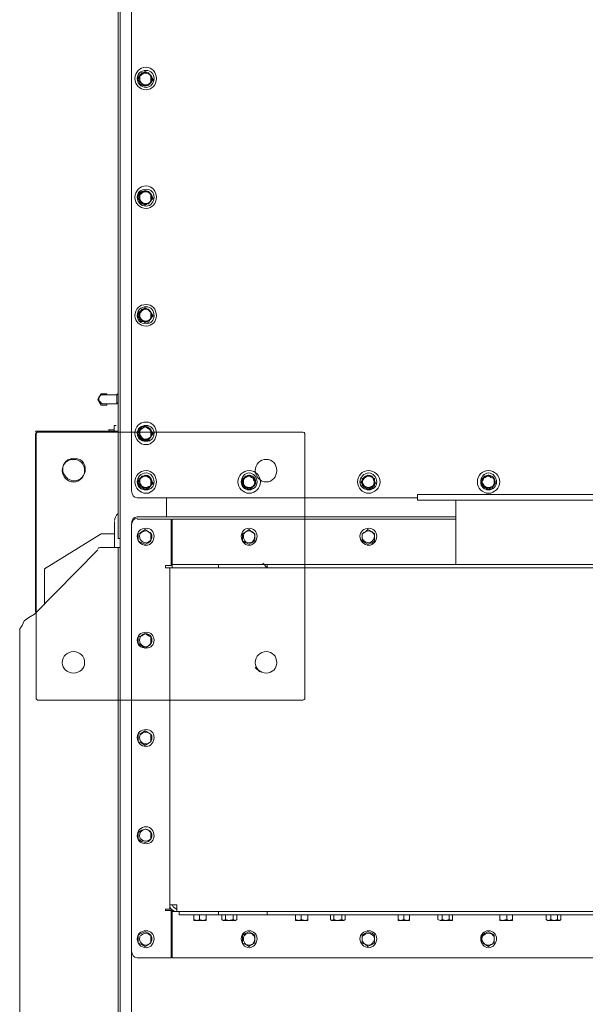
# Model space of a CAD drawing. Header units: millimetres. Extents: x 73192 to 132228, y -91222 to -47989.
# Tile 9 of 24: x 102761 to 103351, y -69467 to -68440. Entities that reach past the tile are written whole.
import ezdxf

# ---------------------------------------------------------------- set-up
doc = ezdxf.new("R2010")
doc.units = ezdxf.units.MM
doc.layers.add('koty', color=253, linetype='Continuous', lineweight=9)
doc.layers.add('NS_tenka', color=253, linetype='Continuous', lineweight=9)
doc.layers.get('koty').off()

# ---------------------------------------------------------------- blocks, each defined once
blk = doc.blocks.new('A$C1bc6cde3')
at = {"layer": 'NS_tenka', "linetype": 'Continuous', "lineweight": 20}
for points in [[(104.9, 1192), (102.5, 1192), (102.5, 1816.6)], [(116.7, 1788.3), (116.7, 1241.5), (116.7, 1241.5)], [(116.7, 179.7), (115.5, 179.7), (104.9, 179.7), (104.9, 1750.6)], [(130.8, 1677.5), (127.3, 1677.5), (124.9, 1674), (123.7, 1670.4), (124.9, 1668.1)], [(127.3, 1676.3), (123.7, 1675.1), (123.7, 1670.4), (123.7, 1666.9), (127.3, 1664.5)], [(134.3, 1676.3), (130.8, 1678.7), (127.3, 1676.3)], [(130.8, 1664.5), (134.3, 1664.5), (136.7, 1666.9), (139.1, 1670.4), (136.7, 1674), (134.3, 1677.5), (130.8, 1677.5)], [(136.7, 1670.4), (136.7, 1675.1), (134.3, 1676.3)], [(124.9, 1668.1), (126.1, 1664.5), (130.8, 1664.5)], [(127.3, 1664.5), (130.8, 1663.4), (134.3, 1664.5)], [(134.3, 1664.5), (136.7, 1666.9), (136.7, 1670.4)], [(127.3, 1553.8), (123.7, 1551.4), (123.7, 1546.7), (123.7, 1543.2), (127.3, 1542)], [(124.9, 1551.4), (123.7, 1547.9), (123.7, 1547.9)], [(130.8, 1553.8), (127.3, 1553.8), (124.9, 1551.4)], [(134.3, 1553.8), (130.8, 1554.9), (127.3, 1553.8)], [(136.7, 1544.3), (139.1, 1546.7), (136.7, 1551.4), (134.3, 1553.8), (130.8, 1553.8)], [(136.7, 1546.7), (136.7, 1551.4), (134.3, 1553.8)], [(123.7, 1547.9), (124.9, 1544.3), (124.9, 1544.3)], [(124.9, 1544.3), (126.1, 1540.8), (130.8, 1540.8)], [(127.3, 1542), (130.8, 1539.6), (134.3, 1542)], [(130.8, 1540.8), (134.3, 1540.8), (136.7, 1544.3)], [(134.3, 1542), (136.7, 1543.2), (136.7, 1546.7)], [(127.3, 1430), (123.7, 1427.7), (123.7, 1424.1), (123.7, 1420.6), (127.3, 1419.4)], [(124.9, 1427.7), (123.7, 1424.1), (124.9, 1421.8)], [(130.8, 1431.2), (127.3, 1431.2), (124.9, 1427.7)], [(134.3, 1430), (130.8, 1432.4), (127.3, 1430)], [(136.7, 1421.8), (139.1, 1424.1), (136.7, 1427.7), (134.3, 1431.2), (130.8, 1431.2)], [(136.7, 1424.1), (136.7, 1427.7), (134.3, 1430)], [(124.9, 1421.8), (126.1, 1418.2), (130.8, 1418.2)], [(127.3, 1419.4), (130.8, 1417.1), (134.3, 1419.4)], [(130.8, 1418.2), (134.3, 1417.1), (136.7, 1421.8)], [(134.3, 1419.4), (136.7, 1420.6), (136.7, 1424.1)], [(90.7, 1332.2), (90.7, 1331), (84.8, 1331), (81.3, 1336.9), (84.8, 1342.8), (90.7, 1342.8), (90.7, 1341.6)], [(87.2, 1341.6), (84.8, 1341.6), (82.5, 1339.3), (82.5, 1338.1), (82.5, 1335.8), (84.8, 1333.4), (86, 1332.2), (87.2, 1332.2)], [(101.3, 1341.6), (87.2, 1341.6), (87.2, 1341.6)], [(101.3, 1332.2), (101.3, 1333.4), (101.3, 1336.9), (101.3, 1340.5), (101.3, 1341.6)], [(87.2, 1332.2), (101.3, 1332.2), (101.3, 1332.2)], [(102.5, 1303.9), (17.7, 1303.9), (17.7, 1303.9)], [(127.3, 1306.3), (123.7, 1305.1), (123.7, 1301.6), (123.7, 1298), (127.3, 1295.7)], [(124.9, 1305.1), (123.7, 1301.6), (124.9, 1298)], [(130.8, 1308.6), (127.3, 1308.6), (124.9, 1305.1)], [(134.3, 1306.3), (130.8, 1308.6), (127.3, 1306.3)], [(136.7, 1298), (139.1, 1301.6), (136.7, 1303.9), (134.3, 1307.5), (130.8, 1308.6)], [(136.7, 1301.6), (136.7, 1305.1), (134.3, 1306.3)], [(16.5, 1301.6), (16.5, 1115.4), (16.5, 1115.4)], [(124.9, 1298), (126.1, 1295.7), (130.8, 1294.5)], [(127.3, 1295.7), (130.8, 1293.3), (134.3, 1295.7)], [(130.8, 1294.5), (134.3, 1294.5), (136.7, 1298)], [(134.3, 1295.7), (136.7, 1298), (136.7, 1301.6)], [(127.3, 1255.6), (123.7, 1254.4), (123.7, 1250.9), (123.7, 1247.4), (127.3, 1245)], [(124.9, 1253.3), (123.7, 1250.9), (123.7, 1250.9)], [(130.8, 1256.8), (127.3, 1256.8), (124.9, 1253.3)], [(134.3, 1255.6), (130.8, 1258), (127.3, 1255.6)], [(136.7, 1253.3), (134.3, 1256.8), (130.8, 1256.8)], [(136.7, 1250.9), (136.7, 1254.4), (134.3, 1255.6)], [(136.7, 1247.4), (139.1, 1249.7), (136.7, 1253.3)], [(233.3, 1253.3), (231, 1250.9), (233.3, 1247.4)], [(235.7, 1255.6), (232.2, 1254.4), (232.2, 1250.9), (232.2, 1247.4), (235.7, 1245)], [(239.2, 1256.8), (235.7, 1256.8), (233.3, 1253.3)], [(241.6, 1255.6), (239.2, 1258), (235.7, 1255.6)], [(239.2, 1243.8), (241.6, 1243.8), (243.9, 1247.4), (246.3, 1249.7), (243.9, 1253.3), (242.8, 1256.8), (239.2, 1256.8)], [(245.1, 1250.9), (245.1, 1254.4), (241.6, 1255.6)], [(358.2, 1253.3), (355.9, 1250.9), (358.2, 1247.4)], [(360.6, 1255.6), (357.1, 1254.4), (357.1, 1250.9), (357.1, 1247.4), (360.6, 1245)], [(364.1, 1256.8), (360.6, 1256.8), (358.2, 1253.3)], [(367.7, 1255.6), (363, 1258), (360.6, 1255.6)], [(368.8, 1247.4), (371.2, 1249.7), (368.8, 1253.3), (367.7, 1256.8), (364.1, 1256.8)], [(370, 1250.9), (370, 1254.4), (367.7, 1255.6)], [(483.2, 1253.3), (480.8, 1250.9), (482, 1247.4)], [(485.5, 1255.6), (482, 1254.4), (482, 1250.9), (482, 1247.4), (485.5, 1245)], [(489, 1256.8), (484.3, 1256.8), (483.2, 1253.3)], [(491.4, 1255.6), (489, 1258), (485.5, 1255.6)], [(489, 1243.8), (492.6, 1243.8), (493.8, 1247.4), (496.1, 1249.7), (494.9, 1253.3), (492.6, 1256.8), (489, 1256.8)], [(494.9, 1250.9), (494.9, 1254.4), (491.4, 1255.6)], [(123.7, 1250.9), (124.9, 1247.4), (124.9, 1247.4)], [(124.9, 1247.4), (126.1, 1243.8), (130.8, 1243.8)], [(127.3, 1245), (130.8, 1243.8), (134.3, 1245)], [(130.8, 1243.8), (134.3, 1243.8), (136.7, 1247.4)], [(134.3, 1245), (136.7, 1247.4), (136.7, 1250.9)], [(233.3, 1247.4), (235.7, 1243.8), (239.2, 1243.8)], [(235.7, 1245), (239.2, 1243.8), (241.6, 1245)], [(241.6, 1245), (245.1, 1247.4), (245.1, 1250.9)], [(358.2, 1247.4), (359.4, 1243.8), (363, 1243.8)], [(360.6, 1245), (363, 1243.8), (367.7, 1245)], [(363, 1243.8), (367.7, 1243.8), (368.8, 1247.4)], [(367.7, 1245), (370, 1247.4), (370, 1250.9)], [(482, 1247.4), (484.3, 1243.8), (489, 1243.8)], [(485.5, 1245), (489, 1243.8), (491.4, 1245)], [(491.4, 1245), (494.9, 1247.4), (494.9, 1250.9)], [(122.6, 1234.4), (414.8, 1234.4), (414.8, 1234.4)], [(153.2, 1234.4), (153.2, 1214.4), (153.2, 1214.4)], [(153.2, 1234.4), (153.2, 1214.4), (153.2, 1214.4)], [(414.8, 1237.9), (414.8, 1232), (414.8, 1232)], [(811.9, 1237.9), (614, 1237.9), (414.8, 1237.9)], [(811.9, 1232), (614, 1232), (414.8, 1232)], [(454.9, 1232), (454.9, 1164.9), (454.9, 1164.9)], [(454.9, 1214.4), (122.6, 1214.4), (122.6, 1214.4)], [(122.6, 1212), (157.9, 1212), (157.9, 1163.7), (152, 1163.7), (152, 1161.3)], [(159.1, 1212), (454.9, 1212), (454.9, 1212)], [(159.1, 1169.6), (159.1, 1212), (159.1, 1212)], [(99, 1209.7), (99, 1182.6), (99, 1182.6)], [(116.7, 1207.3), (116.7, 157.3), (116.7, 157.3)], [(116.7, 761.9), (116.7, 1206.1), (116.7, 1206.1)], [(134.3, 1199.1), (130.8, 1201.4), (127.3, 1199.1)], [(241.6, 1199.1), (239.2, 1201.4), (235.7, 1199.1)], [(367.7, 1199.1), (363, 1201.4), (360.6, 1199.1)], [(25.9, 1123.6), (25.9, 1160.2), (84.8, 1196.7), (99, 1196.7)], [(104.9, 1182.6), (104.9, 1192), (104.9, 1192)], [(104.9, 1192), (104.9, 1182.6), (104.9, 1182.6)], [(127.3, 1199.1), (123.7, 1196.7), (123.7, 1193.2), (123.7, 1189.6), (127.3, 1187.3)], [(136.7, 1193.2), (136.7, 1196.7), (134.3, 1199.1)], [(134.3, 1187.3), (136.7, 1189.6), (136.7, 1193.2)], [(235.7, 1199.1), (232.2, 1196.7), (232.2, 1193.2), (232.2, 1189.6), (235.7, 1187.3)], [(245.1, 1193.2), (245.1, 1196.7), (241.6, 1199.1)], [(241.6, 1187.3), (245.1, 1189.6), (245.1, 1193.2)], [(360.6, 1199.1), (357.1, 1196.7), (357.1, 1193.2), (357.1, 1189.6), (360.6, 1187.3)], [(367.7, 1187.3), (370, 1189.6), (370, 1193.2), (370, 1196.7), (367.7, 1199.1)], [(86, 1182.6), (102.5, 1182.6), (102.5, 1182.6)], [(104.9, 1182.6), (102.5, 1182.6), (102.5, 1182.6)], [(104.9, 124.3), (102.5, 124.3), (102.5, 1182.6)], [(127.3, 1187.3), (130.8, 1186.1), (134.3, 1187.3)], [(235.7, 1187.3), (239.2, 1186.1), (241.6, 1187.3)], [(360.6, 1187.3), (363, 1186.1), (367.7, 1187.3)], [(81.3, 1180.2), (15.3, 1113), (9.4, 1109.5), (4.7, 1106), (2.4, 1101.2), (0, 1097.7)], [(156.7, 1161.3), (152, 1161.3), (152, 1161.3)], [(163.8, 1161.3), (156.7, 1161.3), (156.7, 810.2), (163.8, 810.2), (163.8, 805.5), (163.8, 803.1), (163.8, 803.1)], [(159.1, 1169.6), (159.1, 1164.9), (159.1, 1164.9)], [(159.1, 1161.3), (159.1, 1164.9), (163.8, 1164.9)], [(163.8, 1164.9), (202.7, 1164.9), (202.7, 1164.9)], [(206.2, 1161.3), (163.8, 1161.3), (163.8, 1161.3)], [(202.7, 1164.9), (207.4, 1164.9), (207.4, 1164.9)], [(207.4, 1161.3), (206.2, 1161.3), (206.2, 1161.3)], [(258.1, 1161.3), (253.4, 1166.1), (253.4, 1166.1)], [(258.1, 1164.9), (262.8, 1164.9), (262.8, 1164.9)], [(614, 1161.3), (258.1, 1161.3), (258.1, 1161.3)], [(262.8, 1164.9), (964, 1164.9), (964, 1164.9)], [(15.3, 193.9), (9.4, 197.4), (4.7, 202.1), (2.4, 206.8), (0, 210.3), (0, 1097.7)], [(127.3, 1090.6), (123.7, 1089.5), (123.7, 1085.9), (123.7, 1082.4), (127.3, 1080)], [(134.3, 1090.6), (130.8, 1093), (127.3, 1090.6)], [(136.7, 1085.9), (136.7, 1089.5), (134.3, 1090.6)], [(127.3, 1080), (130.8, 1077.7), (134.3, 1080)], [(134.3, 1080), (136.7, 1082.4), (136.7, 1085.9)], [(127.3, 989.3), (123.7, 988.1), (123.7, 983.4), (123.7, 979.9), (127.3, 978.7)], [(134.3, 989.3), (130.8, 991.6), (127.3, 989.3)], [(136.7, 983.4), (136.7, 988.1), (134.3, 989.3)], [(127.3, 978.7), (130.8, 976.3), (134.3, 978.7)], [(134.3, 978.7), (136.7, 979.9), (136.7, 983.4)], [(127.3, 887.9), (123.7, 885.6), (123.7, 882.1), (123.7, 878.5), (127.3, 876.2)], [(134.3, 887.9), (130.8, 889.1), (127.3, 887.9)], [(136.7, 882.1), (136.7, 885.6), (134.3, 887.9)], [(127.3, 876.2), (130.8, 875), (134.3, 876.2)], [(134.3, 876.2), (136.7, 878.5), (136.7, 882.1)], [(122.6, 754.8), (157.9, 754.8), (157.9, 804.3), (152, 804.3), (152, 805.5)], [(152, 805.5), (156.7, 805.5), (156.7, 805.5)], [(156.7, 810.2), (156.7, 807.8), (157.9, 805.5), (161.4, 803.1), (163.8, 803.1), (163.8, 805.5), (160.3, 807.8), (159.1, 810.2)], [(157.9, 805.5), (156.7, 805.5), (156.7, 810.2)], [(163.8, 803.1), (159.1, 803.1), (159.1, 804.3)], [(159.1, 803.1), (159.1, 798.4), (159.1, 754.8), (1067.7, 754.8), (1067.7, 798.4)], [(163.8, 803.1), (205, 803.1), (205, 803.1)], [(172.1, 799.6), (166.2, 799.6), (166.2, 803.1)], [(205, 803.1), (207.4, 803.1), (207.4, 803.1)], [(258.1, 799.6), (207.4, 799.6), (207.4, 803.1), (258.1, 803.1)], [(258.1, 799.6), (258.1, 803.1), (258.1, 803.1)], [(258.1, 803.1), (259.3, 803.1), (259.3, 803.1)], [(259.3, 803.1), (612.8, 803.1), (612.8, 803.1)], [(172.1, 799.6), (200.3, 799.6), (200.3, 799.6)], [(196.8, 799.6), (183.8, 799.6), (179.1, 799.6)], [(185, 793.7), (181.5, 794.9), (181.5, 799.6)], [(181.5, 794.9), (181.5, 793.7), (185, 793.7)], [(187.4, 794.9), (185, 793.7), (190.9, 793.7)], [(190.9, 793.7), (187.4, 794.9), (187.4, 799.6)], [(190.9, 793.7), (194.4, 794.9), (194.4, 799.6)], [(190.9, 793.7), (194.4, 793.7), (194.4, 794.9)], [(194.4, 794.9), (194.4, 793.7), (194.4, 793.7)], [(207.4, 799.6), (200.3, 799.6), (200.3, 799.6)], [(227.4, 799.6), (209.8, 799.6), (209.8, 799.6)], [(213.3, 793.7), (210.9, 794.9), (210.9, 799.6)], [(210.9, 794.9), (212.1, 793.7), (212.1, 793.7)], [(212.1, 793.7), (213.3, 793.7), (213.3, 793.7)], [(214.5, 794.9), (213.3, 793.7), (218, 793.7)], [(218, 793.7), (214.5, 794.9), (214.5, 799.6)], [(218, 793.7), (222.7, 794.9), (222.7, 799.6)], [(218, 793.7), (225.1, 793.7), (222.7, 794.9)], [(225.1, 793.7), (226.3, 794.9), (226.3, 799.6)], [(225.1, 793.7), (226.3, 794.9), (226.3, 794.9)], [(264, 799.6), (258.1, 799.6), (258.1, 799.6)], [(264, 799.6), (962.8, 799.6), (962.8, 799.6)], [(302.9, 799.6), (289.9, 799.6), (285.2, 799.6)], [(291.1, 793.7), (287.5, 794.9), (287.5, 799.6)], [(287.5, 794.9), (287.5, 793.7), (291.1, 793.7)], [(293.4, 794.9), (291.1, 793.7), (298.1, 793.7)], [(298.1, 793.7), (293.4, 794.9), (293.4, 799.6)], [(298.1, 793.7), (300.5, 794.9), (300.5, 799.6)], [(298.1, 793.7), (300.5, 793.7), (300.5, 794.9)], [(300.5, 794.9), (300.5, 793.7), (300.5, 793.7)], [(339.4, 799.6), (322.9, 799.6), (322.9, 799.6)], [(325.2, 793.7), (324.1, 794.9), (324.1, 799.6)], [(324.1, 794.9), (325.2, 793.7), (325.2, 793.7)], [(327.6, 794.9), (325.2, 793.7), (331.1, 793.7)], [(331.1, 793.7), (327.6, 794.9), (327.6, 799.6)], [(331.1, 793.7), (335.9, 794.9), (335.9, 799.6)], [(331.1, 793.7), (337, 793.7), (335.9, 794.9)], [(337, 793.7), (339.4, 794.9), (339.4, 799.6)], [(338.2, 793.7), (337, 793.7), (337, 793.7)], [(338.2, 793.7), (339.4, 794.9), (339.4, 794.9)], [(408.9, 799.6), (396, 799.6), (392.4, 799.6)], [(397.1, 793.7), (394.8, 794.9), (394.8, 799.6)], [(394.8, 794.9), (394.8, 793.7), (397.1, 793.7)], [(400.7, 794.9), (397.1, 793.7), (404.2, 793.7)], [(404.2, 793.7), (400.7, 794.9), (400.7, 799.6)], [(404.2, 793.7), (406.6, 794.9), (406.6, 799.6)], [(404.2, 793.7), (406.6, 793.7), (406.6, 794.9)], [(406.6, 794.9), (406.6, 793.7), (406.6, 793.7)], [(452.5, 799.6), (436, 799.6), (436, 799.6)], [(438.4, 793.7), (436, 794.9), (436, 799.6)], [(436, 794.9), (438.4, 793.7), (438.4, 793.7)], [(440.7, 794.9), (438.4, 793.7), (444.3, 793.7)], [(444.3, 793.7), (440.7, 794.9), (440.7, 799.6)], [(444.3, 793.7), (447.8, 794.9), (447.8, 799.6)], [(444.3, 793.7), (450.2, 793.7), (447.8, 794.9)], [(450.2, 793.7), (451.3, 794.9), (451.3, 799.6)], [(451.3, 793.7), (450.2, 793.7), (450.2, 793.7)], [(451.3, 793.7), (451.3, 794.9), (451.3, 794.9)], [(516.2, 799.6), (503.2, 799.6), (498.5, 799.6)], [(503.2, 793.7), (500.8, 794.9), (500.8, 799.6)], [(500.8, 794.9), (500.8, 793.7), (503.2, 793.7)], [(507.9, 794.9), (503.2, 793.7), (510.3, 793.7)], [(510.3, 793.7), (507.9, 794.9), (507.9, 799.6)], [(510.3, 793.7), (513.8, 794.9), (513.8, 799.6)], [(510.3, 793.7), (513.8, 793.7), (513.8, 794.9)], [(513.8, 794.9), (513.8, 793.7), (513.8, 793.7)], [(565.6, 799.6), (548, 799.6), (548, 799.6)], [(551.5, 793.7), (549.1, 794.9), (549.1, 799.6)], [(549.1, 794.9), (550.3, 793.7), (550.3, 793.7)], [(550.3, 793.7), (551.5, 793.7), (551.5, 793.7)], [(553.9, 794.9), (551.5, 793.7), (557.4, 793.7)], [(557.4, 793.7), (553.9, 794.9), (553.9, 799.6)], [(557.4, 793.7), (560.9, 794.9), (560.9, 799.6)], [(557.4, 793.7), (562.1, 793.7), (560.9, 794.9)], [(562.1, 793.7), (564.5, 794.9), (564.5, 799.6)], [(563.3, 793.7), (562.1, 793.7), (562.1, 793.7)], [(563.3, 793.7), (564.5, 794.9), (564.5, 794.9)], [(127.3, 780.7), (123.7, 778.4), (123.7, 773.6), (123.7, 770.1), (127.3, 768.9)], [(134.3, 780.7), (130.8, 781.9), (127.3, 780.7)], [(136.7, 773.6), (136.7, 778.4), (134.3, 780.7)], [(235.7, 780.7), (232.2, 778.4), (232.2, 773.6), (232.2, 770.1), (235.7, 768.9)], [(241.6, 780.7), (239.2, 781.9), (235.7, 780.7)], [(245.1, 773.6), (245.1, 778.4), (241.6, 780.7)], [(360.6, 780.7), (357.1, 778.4), (357.1, 773.6), (357.1, 770.1), (360.6, 768.9)], [(367.7, 780.7), (363, 781.9), (360.6, 780.7)], [(367.7, 768.9), (370, 770.1), (370, 773.6), (370, 778.4), (367.7, 780.7)], [(485.5, 780.7), (482, 778.4), (482, 773.6), (482, 770.1), (485.5, 768.9)], [(491.4, 780.7), (489, 781.9), (485.5, 780.7)], [(494.9, 773.6), (494.9, 778.4), (491.4, 780.7)], [(134.3, 768.9), (136.7, 770.1), (136.7, 773.6)], [(241.6, 768.9), (245.1, 770.1), (245.1, 773.6)], [(491.4, 768.9), (494.9, 770.1), (494.9, 773.6)], [(127.3, 768.9), (130.8, 766.6), (134.3, 768.9)], [(235.7, 768.9), (239.2, 766.6), (241.6, 768.9)], [(360.6, 768.9), (363, 766.6), (367.7, 768.9)], [(485.5, 768.9), (489, 766.6), (491.4, 768.9)]]:
    blk.add_lwpolyline(points, dxfattribs=at)
for points in [[(258.1, 1164.9), (207.4, 1164.9), (207.4, 1161.3), (258.1, 1161.3)], [(163.8, 805.5), (163.8, 805.5)], [(163.8, 803.1), (163.8, 803.1)], [(179.1, 799.6), (179.1, 799.6)], [(196.8, 799.6), (196.8, 799.6)], [(209.8, 799.6), (209.8, 799.6)], [(225.1, 793.7), (225.1, 793.7)], [(227.4, 799.6), (227.4, 799.6)], [(285.2, 799.6), (285.2, 799.6)], [(302.9, 799.6), (302.9, 799.6)], [(322.9, 799.6), (322.9, 799.6)], [(325.2, 793.7), (325.2, 793.7)], [(339.4, 799.6), (339.4, 799.6)], [(392.4, 799.6), (392.4, 799.6)], [(408.9, 799.6), (408.9, 799.6)], [(436, 799.6), (436, 799.6)], [(438.4, 793.7), (438.4, 793.7)], [(452.5, 799.6), (452.5, 799.6)], [(498.5, 799.6), (498.5, 799.6)], [(516.2, 799.6), (516.2, 799.6)], [(548, 799.6), (548, 799.6)], [(565.6, 799.6), (565.6, 799.6)]]:
    blk.add_lwpolyline(points, close=True, dxfattribs=at)
for points in [[(142.6, 1671.6), (142.6, 1677.5), (137.9, 1683.4), (132, 1683.4), (132, 1683.4), (124.9, 1683.4), (120.2, 1677.5), (120.2, 1671.6), (120.2, 1671.6), (120.2, 1664.5), (124.9, 1659.8), (132, 1659.8), (132, 1659.8), (137.9, 1659.8), (142.6, 1664.5), (142.6, 1671.6)], [(140.2, 1671.6), (140.2, 1676.3), (136.7, 1679.9), (132, 1679.9), (132, 1679.9), (126.1, 1679.9), (122.6, 1676.3), (122.6, 1671.6), (122.6, 1671.6), (122.6, 1666.9), (126.1, 1662.2), (132, 1662.2), (132, 1662.2), (136.7, 1662.2), (140.2, 1666.9), (140.2, 1671.6)], [(142.6, 1547.9), (142.6, 1553.8), (137.9, 1559.7), (132, 1559.7), (132, 1559.7), (124.9, 1559.7), (120.2, 1553.8), (120.2, 1547.9), (120.2, 1547.9), (120.2, 1540.8), (124.9, 1536.1), (132, 1536.1), (132, 1536.1), (137.9, 1536.1), (142.6, 1540.8), (142.6, 1547.9)], [(140.2, 1547.9), (140.2, 1552.6), (136.7, 1556.1), (132, 1556.1), (132, 1556.1), (126.1, 1556.1), (122.6, 1552.6), (122.6, 1547.9), (122.6, 1547.9), (122.6, 1543.2), (126.1, 1538.4), (132, 1538.4), (132, 1538.4), (136.7, 1538.4), (140.2, 1543.2), (140.2, 1547.9)], [(142.6, 1424.1), (142.6, 1431.2), (137.9, 1435.9), (132, 1435.9), (132, 1435.9), (124.9, 1435.9), (120.2, 1431.2), (120.2, 1424.1), (120.2, 1424.1), (120.2, 1418.2), (124.9, 1413.5), (132, 1413.5), (132, 1413.5), (137.9, 1413.5), (142.6, 1418.2), (142.6, 1424.1)], [(140.2, 1424.1), (140.2, 1430), (136.7, 1433.6), (132, 1433.6), (132, 1433.6), (126.1, 1433.6), (122.6, 1430), (122.6, 1424.1), (122.6, 1424.1), (122.6, 1419.4), (126.1, 1415.9), (132, 1415.9), (132, 1415.9), (136.7, 1415.9), (140.2, 1419.4), (140.2, 1424.1)], [(142.6, 1301.6), (142.6, 1308.6), (137.9, 1313.4), (132, 1313.4), (132, 1313.4), (124.9, 1313.4), (120.2, 1308.6), (120.2, 1301.6), (120.2, 1301.6), (120.2, 1295.7), (124.9, 1289.8), (132, 1289.8), (132, 1289.8), (137.9, 1289.8), (142.6, 1295.7), (142.6, 1301.6)], [(140.2, 1301.6), (140.2, 1306.3), (136.7, 1309.8), (132, 1309.8), (132, 1309.8), (126.1, 1309.8), (122.6, 1306.3), (122.6, 1301.6), (122.6, 1301.6), (122.6, 1296.9), (126.1, 1293.3), (132, 1293.3), (132, 1293.3), (136.7, 1293.3), (140.2, 1296.9), (140.2, 1301.6)], [(68.3, 1263.9), (68.3, 1270.9), (63.6, 1275.7), (56.6, 1275.7), (56.6, 1275.7), (50.7, 1275.7), (44.8, 1270.9), (44.8, 1263.9), (44.8, 1263.9), (44.8, 1258), (50.7, 1252.1), (56.6, 1252.1), (56.6, 1252.1), (63.6, 1252.1), (68.3, 1258), (68.3, 1263.9)], [(142.6, 1250.9), (142.6, 1258), (137.9, 1262.7), (132, 1262.7), (132, 1262.7), (124.9, 1262.7), (120.2, 1258), (120.2, 1250.9), (120.2, 1250.9), (120.2, 1245), (124.9, 1239.1), (132, 1239.1), (132, 1239.1), (137.9, 1239.1), (142.6, 1245), (142.6, 1250.9)], [(251, 1250.9), (251, 1258), (246.3, 1262.7), (239.2, 1262.7), (239.2, 1262.7), (233.3, 1262.7), (227.4, 1258), (227.4, 1250.9), (227.4, 1250.9), (227.4, 1245), (233.3, 1239.1), (239.2, 1239.1), (239.2, 1239.1), (246.3, 1239.1), (251, 1245), (251, 1250.9)], [(375.9, 1250.9), (375.9, 1258), (370, 1262.7), (364.1, 1262.7), (364.1, 1262.7), (357.1, 1262.7), (352.4, 1258), (352.4, 1250.9), (352.4, 1250.9), (352.4, 1245), (357.1, 1239.1), (364.1, 1239.1), (364.1, 1239.1), (370, 1239.1), (375.9, 1245), (375.9, 1250.9)], [(375.9, 1250.9), (375.9, 1258), (370, 1262.7), (364.1, 1262.7), (364.1, 1262.7), (357.1, 1262.7), (352.4, 1258), (352.4, 1250.9), (352.4, 1250.9), (352.4, 1245), (357.1, 1239.1), (364.1, 1239.1), (364.1, 1239.1), (370, 1239.1), (375.9, 1245), (375.9, 1250.9)], [(500.8, 1250.9), (500.8, 1258), (494.9, 1262.7), (489, 1262.7), (489, 1262.7), (482, 1262.7), (477.3, 1258), (477.3, 1250.9), (477.3, 1250.9), (477.3, 1245), (482, 1239.1), (489, 1239.1), (489, 1239.1), (494.9, 1239.1), (500.8, 1245), (500.8, 1250.9)], [(500.8, 1250.9), (500.8, 1258), (494.9, 1262.7), (489, 1262.7), (489, 1262.7), (482, 1262.7), (477.3, 1258), (477.3, 1250.9), (477.3, 1250.9), (477.3, 1245), (482, 1239.1), (489, 1239.1), (489, 1239.1), (494.9, 1239.1), (500.8, 1245), (500.8, 1250.9)], [(140.2, 1250.9), (140.2, 1255.6), (136.7, 1260.3), (132, 1260.3), (132, 1260.3), (126.1, 1260.3), (122.6, 1255.6), (122.6, 1250.9), (122.6, 1250.9), (122.6, 1246.2), (126.1, 1242.7), (132, 1242.7), (132, 1242.7), (136.7, 1242.7), (140.2, 1246.2), (140.2, 1250.9)], [(247.5, 1250.9), (247.5, 1255.6), (243.9, 1260.3), (239.2, 1260.3), (239.2, 1260.3), (234.5, 1260.3), (231, 1255.6), (231, 1250.9), (231, 1250.9), (231, 1246.2), (234.5, 1242.7), (239.2, 1242.7), (239.2, 1242.7), (243.9, 1242.7), (247.5, 1246.2), (247.5, 1250.9)], [(372.4, 1250.9), (372.4, 1255.6), (368.8, 1260.3), (364.1, 1260.3), (364.1, 1260.3), (359.4, 1260.3), (354.7, 1255.6), (354.7, 1250.9), (354.7, 1250.9), (354.7, 1246.2), (359.4, 1242.7), (364.1, 1242.7), (364.1, 1242.7), (368.8, 1242.7), (372.4, 1246.2), (372.4, 1250.9)], [(372.4, 1250.9), (372.4, 1255.6), (368.8, 1260.3), (364.1, 1260.3), (364.1, 1260.3), (359.4, 1260.3), (354.7, 1255.6), (354.7, 1250.9), (354.7, 1250.9), (354.7, 1246.2), (359.4, 1242.7), (364.1, 1242.7), (364.1, 1242.7), (368.8, 1242.7), (372.4, 1246.2), (372.4, 1250.9)], [(497.3, 1250.9), (497.3, 1255.6), (493.8, 1260.3), (489, 1260.3), (489, 1260.3), (484.3, 1260.3), (480.8, 1255.6), (480.8, 1250.9), (480.8, 1250.9), (480.8, 1246.2), (484.3, 1242.7), (489, 1242.7), (489, 1242.7), (493.8, 1242.7), (497.3, 1246.2), (497.3, 1250.9)], [(497.3, 1250.9), (497.3, 1255.6), (493.8, 1260.3), (489, 1260.3), (489, 1260.3), (484.3, 1260.3), (480.8, 1255.6), (480.8, 1250.9), (480.8, 1250.9), (480.8, 1246.2), (484.3, 1242.7), (489, 1242.7), (489, 1242.7), (493.8, 1242.7), (497.3, 1246.2), (497.3, 1250.9)], [(140.2, 1194.3), (140.2, 1199.1), (136.7, 1202.6), (132, 1202.6), (132, 1202.6), (126.1, 1202.6), (122.6, 1199.1), (122.6, 1194.3), (122.6, 1194.3), (122.6, 1189.6), (126.1, 1184.9), (132, 1184.9), (132, 1184.9), (136.7, 1184.9), (140.2, 1189.6), (140.2, 1194.3)], [(247.5, 1194.3), (247.5, 1199.1), (243.9, 1202.6), (239.2, 1202.6), (239.2, 1202.6), (234.5, 1202.6), (231, 1199.1), (231, 1194.3), (231, 1194.3), (231, 1189.6), (234.5, 1184.9), (239.2, 1184.9), (239.2, 1184.9), (243.9, 1184.9), (247.5, 1189.6), (247.5, 1194.3)], [(372.4, 1194.3), (372.4, 1199.1), (368.8, 1202.6), (364.1, 1202.6), (364.1, 1202.6), (359.4, 1202.6), (354.7, 1199.1), (354.7, 1194.3), (354.7, 1194.3), (354.7, 1189.6), (359.4, 1184.9), (364.1, 1184.9), (364.1, 1184.9), (368.8, 1184.9), (372.4, 1189.6), (372.4, 1194.3)], [(140.2, 1085.9), (140.2, 1090.6), (136.7, 1094.2), (132, 1094.2), (132, 1094.2), (126.1, 1094.2), (122.6, 1090.6), (122.6, 1085.9), (122.6, 1085.9), (122.6, 1081.2), (126.1, 1077.7), (132, 1077.7), (132, 1077.7), (136.7, 1077.7), (140.2, 1081.2), (140.2, 1085.9)], [(140.2, 984.6), (140.2, 989.3), (136.7, 992.8), (132, 992.8), (132, 992.8), (126.1, 992.8), (122.6, 989.3), (122.6, 984.6), (122.6, 984.6), (122.6, 979.9), (126.1, 975.2), (132, 975.2), (132, 975.2), (136.7, 975.2), (140.2, 979.9), (140.2, 984.6)], [(140.2, 882.1), (140.2, 886.8), (136.7, 891.5), (132, 891.5), (132, 891.5), (126.1, 891.5), (122.6, 886.8), (122.6, 882.1), (122.6, 882.1), (122.6, 877.3), (126.1, 873.8), (132, 873.8), (132, 873.8), (136.7, 873.8), (140.2, 877.3), (140.2, 882.1)], [(140.2, 774.8), (140.2, 779.5), (136.7, 783.1), (132, 783.1), (132, 783.1), (126.1, 783.1), (122.6, 779.5), (122.6, 774.8), (122.6, 774.8), (122.6, 770.1), (126.1, 765.4), (132, 765.4), (132, 765.4), (136.7, 765.4), (140.2, 770.1), (140.2, 774.8)], [(247.5, 774.8), (247.5, 779.5), (243.9, 783.1), (239.2, 783.1), (239.2, 783.1), (234.5, 783.1), (231, 779.5), (231, 774.8), (231, 774.8), (231, 770.1), (234.5, 765.4), (239.2, 765.4), (239.2, 765.4), (243.9, 765.4), (247.5, 770.1), (247.5, 774.8)], [(372.4, 774.8), (372.4, 779.5), (368.8, 783.1), (364.1, 783.1), (364.1, 783.1), (359.4, 783.1), (354.7, 779.5), (354.7, 774.8), (354.7, 774.8), (354.7, 770.1), (359.4, 765.4), (364.1, 765.4), (364.1, 765.4), (368.8, 765.4), (372.4, 770.1), (372.4, 774.8)], [(497.3, 774.8), (497.3, 779.5), (493.8, 783.1), (489, 783.1), (489, 783.1), (484.3, 783.1), (480.8, 779.5), (480.8, 774.8), (480.8, 774.8), (480.8, 770.1), (484.3, 765.4), (489, 765.4), (489, 765.4), (493.8, 765.4), (497.3, 770.1), (497.3, 774.8)]]:
    blk.add_open_spline(points, degree=3, knots=[0, 0, 0, 0, 0.0625, 0.0625, 0.0625, 0.062501, 0.125, 0.125, 0.125, 0.125001, 0.1875, 0.1875, 0.1875, 0.187501, 1, 1, 1, 1], dxfattribs=at)
for points in [[(128.4, 1676.3), (126.1, 1675.1), (124.9, 1674), (124.9, 1671.6)], [(126.1, 1675.1), (124.9, 1672.8), (124.9, 1670.4), (126.1, 1668.1)], [(132, 1677.5), (129.6, 1677.5), (127.3, 1676.3), (126.1, 1675.1)], [(134.3, 1676.3), (133.2, 1677.5), (129.6, 1677.5), (128.4, 1676.3)], [(136.7, 1674), (135.5, 1676.3), (134.3, 1677.5), (132, 1677.5)], [(137.9, 1671.6), (137.9, 1674), (136.7, 1675.1), (134.3, 1676.3)], [(136.7, 1668.1), (137.9, 1670.4), (137.9, 1672.8), (136.7, 1674)], [(124.9, 1671.6), (124.9, 1669.2), (126.1, 1666.9), (128.4, 1665.7)], [(126.1, 1668.1), (127.3, 1665.7), (128.4, 1664.5), (130.8, 1664.5)], [(128.4, 1665.7), (129.6, 1664.5), (133.2, 1664.5), (134.3, 1665.7)], [(130.8, 1664.5), (133.2, 1664.5), (135.5, 1665.7), (136.7, 1668.1)], [(134.3, 1665.7), (136.7, 1666.9), (137.9, 1669.2), (137.9, 1671.6)], [(128.4, 1552.6), (126.1, 1551.4), (124.9, 1550.2), (124.9, 1547.9)], [(126.1, 1551.4), (124.9, 1549), (124.9, 1546.7), (126.1, 1544.3)], [(132, 1553.8), (129.6, 1553.8), (127.3, 1552.6), (126.1, 1551.4)], [(134.3, 1552.6), (133.2, 1553.8), (129.6, 1553.8), (128.4, 1552.6)], [(136.7, 1550.2), (135.5, 1552.6), (134.3, 1553.8), (132, 1553.8)], [(137.9, 1547.9), (137.9, 1550.2), (136.7, 1551.4), (134.3, 1552.6)], [(136.7, 1544.3), (137.9, 1546.7), (137.9, 1549), (136.7, 1550.2)], [(124.9, 1547.9), (124.9, 1545.5), (126.1, 1543.2), (128.4, 1542)], [(126.1, 1544.3), (127.3, 1542), (128.4, 1540.8), (130.8, 1540.8)], [(128.4, 1542), (129.6, 1540.8), (133.2, 1540.8), (134.3, 1542)], [(130.8, 1540.8), (133.2, 1540.8), (135.5, 1542), (136.7, 1544.3)], [(134.3, 1542), (136.7, 1543.2), (137.9, 1545.5), (137.9, 1547.9)], [(128.4, 1430), (126.1, 1428.8), (124.9, 1426.5), (124.9, 1424.1)], [(126.1, 1427.7), (124.9, 1426.5), (124.9, 1424.1), (126.1, 1421.8)], [(132, 1431.2), (129.6, 1431.2), (127.3, 1430), (126.1, 1427.7)], [(134.3, 1430), (133.2, 1431.2), (129.6, 1431.2), (128.4, 1430)], [(136.7, 1427.7), (135.5, 1430), (134.3, 1431.2), (132, 1431.2)], [(137.9, 1424.1), (137.9, 1426.5), (136.7, 1428.8), (134.3, 1430)], [(136.7, 1421.8), (137.9, 1423), (137.9, 1425.3), (136.7, 1427.7)], [(124.9, 1424.1), (124.9, 1421.8), (126.1, 1420.6), (128.4, 1419.4)], [(126.1, 1421.8), (127.3, 1419.4), (128.4, 1418.2), (130.8, 1418.2)], [(128.4, 1419.4), (129.6, 1418.2), (133.2, 1418.2), (134.3, 1419.4)], [(130.8, 1418.2), (133.2, 1418.2), (135.5, 1419.4), (136.7, 1421.8)], [(134.3, 1419.4), (136.7, 1420.6), (137.9, 1421.8), (137.9, 1424.1)], [(101.3, 1342.8), (101.3, 1341.6), (102.5, 1341.6), (102.5, 1341.6)], [(102.5, 1333.4), (102.5, 1333.4), (101.3, 1333.4), (101.3, 1332.2)], [(18.9, 1303.9), (17.7, 1303.9), (16.5, 1303.9), (16.5, 1302.8)], [(128.4, 1307.5), (126.1, 1306.3), (124.9, 1303.9), (124.9, 1301.6)], [(126.1, 1305.1), (124.9, 1302.8), (124.9, 1300.4), (126.1, 1299.2)], [(132, 1308.6), (129.6, 1308.6), (127.3, 1307.5), (126.1, 1305.1)], [(134.3, 1307.5), (133.2, 1308.6), (129.6, 1308.6), (128.4, 1307.5)], [(136.7, 1305.1), (135.5, 1306.3), (134.3, 1308.6), (132, 1308.6)], [(137.9, 1301.6), (137.9, 1303.9), (136.7, 1306.3), (134.3, 1307.5)], [(136.7, 1298), (137.9, 1300.4), (137.9, 1302.8), (136.7, 1305.1)], [(124.9, 1301.6), (124.9, 1299.2), (126.1, 1296.9), (128.4, 1295.7)], [(126.1, 1299.2), (127.3, 1296.9), (128.4, 1295.7), (130.8, 1295.7)], [(128.4, 1295.7), (129.6, 1294.5), (133.2, 1294.5), (134.3, 1295.7)], [(130.8, 1295.7), (133.2, 1295.7), (135.5, 1296.9), (136.7, 1298)], [(134.3, 1295.7), (136.7, 1296.9), (137.9, 1299.2), (137.9, 1301.6)], [(56.6, 1275.7), (50.7, 1275.7), (44.8, 1270.9), (44.8, 1263.9)], [(44.8, 1263.9), (44.8, 1258), (50.7, 1252.1), (56.6, 1252.1)], [(128.4, 1256.8), (126.1, 1255.6), (124.9, 1253.3), (124.9, 1250.9)], [(126.1, 1254.4), (124.9, 1252.1), (124.9, 1249.7), (126.1, 1248.5)], [(132, 1258), (129.6, 1258), (127.3, 1256.8), (126.1, 1254.4)], [(134.3, 1256.8), (133.2, 1258), (129.6, 1258), (128.4, 1256.8)], [(136.7, 1254.4), (135.5, 1256.8), (134.3, 1258), (132, 1258)], [(137.9, 1250.9), (137.9, 1253.3), (136.7, 1255.6), (134.3, 1256.8)], [(136.7, 1247.4), (137.9, 1249.7), (137.9, 1252.1), (136.7, 1254.4)], [(233.3, 1254.4), (232.2, 1252.1), (232.2, 1249.7), (233.3, 1248.5)], [(239.2, 1258), (236.9, 1258), (234.5, 1256.8), (233.3, 1254.4)], [(235.7, 1256.8), (234.5, 1255.6), (233.3, 1253.3), (233.3, 1250.9)], [(242.8, 1256.8), (240.4, 1258), (238, 1258), (235.7, 1256.8)], [(245.1, 1254.4), (243.9, 1256.8), (241.6, 1258), (239.2, 1258)], [(245.1, 1250.9), (245.1, 1253.3), (243.9, 1255.6), (242.8, 1256.8)], [(245.1, 1247.4), (246.3, 1249.7), (246.3, 1252.1), (245.1, 1254.4)], [(360.6, 1256.8), (358.2, 1255.6), (357.1, 1253.3), (357.1, 1250.9)], [(358.2, 1254.4), (357.1, 1252.1), (357.1, 1249.7), (358.2, 1248.5)], [(364.1, 1258), (361.8, 1258), (359.4, 1256.8), (358.2, 1254.4)], [(366.5, 1256.8), (365.3, 1258), (363, 1258), (360.6, 1256.8)], [(368.8, 1254.4), (368.8, 1256.8), (366.5, 1258), (364.1, 1258)], [(370, 1250.9), (370, 1253.3), (368.8, 1255.6), (366.5, 1256.8)], [(368.8, 1247.4), (370, 1249.7), (370, 1252.1), (368.8, 1254.4)], [(485.5, 1256.8), (483.2, 1255.6), (482, 1253.3), (482, 1250.9)], [(483.2, 1254.4), (482, 1252.1), (482, 1249.7), (483.2, 1248.5)], [(489, 1258), (486.7, 1258), (484.3, 1256.8), (483.2, 1254.4)], [(492.6, 1256.8), (490.2, 1258), (487.9, 1258), (485.5, 1256.8)], [(494.9, 1254.4), (493.8, 1256.8), (491.4, 1258), (489, 1258)], [(494.9, 1250.9), (494.9, 1253.3), (493.8, 1255.6), (492.6, 1256.8)], [(494.9, 1247.4), (496.1, 1249.7), (496.1, 1252.1), (494.9, 1254.4)], [(124.9, 1250.9), (124.9, 1248.5), (126.1, 1246.2), (128.4, 1246.2)], [(126.1, 1248.5), (127.3, 1246.2), (128.4, 1245), (130.8, 1245)], [(128.4, 1246.2), (129.6, 1245), (133.2, 1245), (134.3, 1246.2)], [(130.8, 1245), (133.2, 1245), (135.5, 1246.2), (136.7, 1247.4)], [(134.3, 1246.2), (136.7, 1246.2), (137.9, 1248.5), (137.9, 1250.9)], [(233.3, 1250.9), (233.3, 1248.5), (234.5, 1246.2), (235.7, 1246.2)], [(233.3, 1248.5), (234.5, 1246.2), (236.9, 1245), (239.2, 1245)], [(235.7, 1246.2), (238, 1245), (240.4, 1245), (242.8, 1246.2)], [(239.2, 1245), (241.6, 1245), (243.9, 1246.2), (245.1, 1247.4)], [(242.8, 1246.2), (243.9, 1246.2), (245.1, 1248.5), (245.1, 1250.9)], [(357.1, 1250.9), (357.1, 1248.5), (358.2, 1246.2), (360.6, 1246.2)], [(358.2, 1248.5), (359.4, 1246.2), (361.8, 1245), (364.1, 1245)], [(360.6, 1246.2), (363, 1245), (365.3, 1245), (366.5, 1246.2)], [(364.1, 1245), (365.3, 1245), (367.7, 1246.2), (368.8, 1247.4)], [(366.5, 1246.2), (368.8, 1246.2), (370, 1248.5), (370, 1250.9)], [(482, 1250.9), (482, 1248.5), (483.2, 1246.2), (485.5, 1246.2)], [(483.2, 1248.5), (484.3, 1246.2), (486.7, 1245), (489, 1245)], [(485.5, 1246.2), (487.9, 1245), (490.2, 1245), (492.6, 1246.2)], [(489, 1245), (491.4, 1245), (493.8, 1246.2), (494.9, 1247.4)], [(492.6, 1246.2), (493.8, 1246.2), (494.9, 1248.5), (494.9, 1250.9)], [(116.7, 1241.5), (116.7, 1237.9), (119, 1234.4), (122.6, 1234.4)], [(102.5, 1217.9), (100.2, 1215.6), (99, 1213.2), (99, 1210.8)], [(122.6, 1214.4), (119, 1214.4), (116.7, 1212), (116.7, 1208.5)], [(122.6, 1213.2), (119, 1213.2), (116.7, 1209.7), (116.7, 1206.1)], [(128.4, 1199.1), (126.1, 1197.9), (124.9, 1196.7), (124.9, 1194.3)], [(124.9, 1194.3), (124.9, 1192), (126.1, 1189.6), (128.4, 1188.4)], [(134.3, 1199.1), (133.2, 1200.2), (129.6, 1200.2), (128.4, 1199.1)], [(137.9, 1194.3), (137.9, 1196.7), (136.7, 1197.9), (134.3, 1199.1)], [(134.3, 1188.4), (136.7, 1189.6), (137.9, 1192), (137.9, 1194.3)], [(235.7, 1199.1), (234.5, 1197.9), (233.3, 1196.7), (233.3, 1194.3)], [(233.3, 1194.3), (233.3, 1192), (234.5, 1189.6), (235.7, 1188.4)], [(242.8, 1199.1), (240.4, 1200.2), (238, 1200.2), (235.7, 1199.1)], [(245.1, 1194.3), (245.1, 1196.7), (243.9, 1197.9), (242.8, 1199.1)], [(242.8, 1188.4), (243.9, 1189.6), (245.1, 1192), (245.1, 1194.3)], [(360.6, 1199.1), (358.2, 1197.9), (357.1, 1196.7), (357.1, 1194.3)], [(357.1, 1194.3), (357.1, 1192), (358.2, 1189.6), (360.6, 1188.4)], [(366.5, 1199.1), (365.3, 1200.2), (363, 1200.2), (360.6, 1199.1)], [(370, 1194.3), (370, 1196.7), (368.8, 1197.9), (366.5, 1199.1)], [(366.5, 1188.4), (368.8, 1189.6), (370, 1192), (370, 1194.3)], [(86, 1182.6), (84.8, 1182.6), (82.5, 1182.6), (81.3, 1181.4)], [(128.4, 1188.4), (129.6, 1187.3), (133.2, 1187.3), (134.3, 1188.4)], [(235.7, 1188.4), (238, 1187.3), (240.4, 1187.3), (242.8, 1188.4)], [(360.6, 1188.4), (363, 1187.3), (365.3, 1187.3), (366.5, 1188.4)], [(128.4, 1091.8), (126.1, 1090.6), (124.9, 1088.3), (124.9, 1085.9)], [(134.3, 1091.8), (133.2, 1093), (129.6, 1093), (128.4, 1091.8)], [(137.9, 1085.9), (137.9, 1088.3), (136.7, 1090.6), (134.3, 1091.8)], [(124.9, 1085.9), (124.9, 1083.6), (126.1, 1081.2), (128.4, 1080)], [(128.4, 1080), (129.6, 1078.9), (133.2, 1078.9), (134.3, 1080)], [(134.3, 1080), (136.7, 1081.2), (137.9, 1083.6), (137.9, 1085.9)], [(128.4, 989.3), (126.1, 988.1), (124.9, 986.9), (124.9, 984.6)], [(134.3, 989.3), (133.2, 990.5), (129.6, 990.5), (128.4, 989.3)], [(137.9, 984.6), (137.9, 986.9), (136.7, 988.1), (134.3, 989.3)], [(124.9, 984.6), (124.9, 982.2), (126.1, 979.9), (128.4, 978.7)], [(128.4, 978.7), (129.6, 977.5), (133.2, 977.5), (134.3, 978.7)], [(134.3, 978.7), (136.7, 979.9), (137.9, 982.2), (137.9, 984.6)], [(128.4, 887.9), (126.1, 886.8), (124.9, 884.4), (124.9, 882.1)], [(134.3, 887.9), (133.2, 889.1), (129.6, 889.1), (128.4, 887.9)], [(137.9, 882.1), (137.9, 884.4), (136.7, 886.8), (134.3, 887.9)], [(124.9, 882.1), (124.9, 879.7), (126.1, 878.5), (128.4, 877.3)], [(128.4, 877.3), (129.6, 876.2), (133.2, 876.2), (134.3, 877.3)], [(134.3, 877.3), (136.7, 878.5), (137.9, 879.7), (137.9, 882.1)], [(134.3, 779.5), (133.2, 780.7), (129.6, 780.7), (128.4, 779.5)], [(242.8, 779.5), (240.4, 780.7), (238, 780.7), (235.7, 779.5)], [(366.5, 779.5), (365.3, 780.7), (363, 780.7), (360.6, 779.5)], [(492.6, 779.5), (490.2, 780.7), (487.9, 780.7), (485.5, 779.5)], [(128.4, 779.5), (126.1, 778.4), (124.9, 777.2), (124.9, 774.8)], [(124.9, 774.8), (124.9, 772.5), (126.1, 770.1), (128.4, 768.9)], [(137.9, 774.8), (137.9, 777.2), (136.7, 778.4), (134.3, 779.5)], [(134.3, 768.9), (136.7, 770.1), (137.9, 772.5), (137.9, 774.8)], [(235.7, 779.5), (234.5, 778.4), (233.3, 777.2), (233.3, 774.8)], [(233.3, 774.8), (233.3, 772.5), (234.5, 770.1), (235.7, 768.9)], [(245.1, 774.8), (245.1, 777.2), (243.9, 778.4), (242.8, 779.5)], [(242.8, 768.9), (243.9, 770.1), (245.1, 772.5), (245.1, 774.8)], [(360.6, 779.5), (358.2, 778.4), (357.1, 777.2), (357.1, 774.8)], [(357.1, 774.8), (357.1, 772.5), (358.2, 770.1), (360.6, 768.9)], [(370, 774.8), (370, 777.2), (368.8, 778.4), (366.5, 779.5)], [(366.5, 768.9), (368.8, 770.1), (370, 772.5), (370, 774.8)], [(485.5, 779.5), (483.2, 778.4), (482, 777.2), (482, 774.8)], [(482, 774.8), (482, 772.5), (483.2, 770.1), (485.5, 768.9)], [(494.9, 774.8), (494.9, 777.2), (493.8, 778.4), (492.6, 779.5)], [(492.6, 768.9), (493.8, 770.1), (494.9, 772.5), (494.9, 774.8)], [(116.7, 761.9), (116.7, 758.3), (119, 754.8), (122.6, 754.8)], [(128.4, 768.9), (129.6, 767.7), (133.2, 767.7), (134.3, 768.9)], [(235.7, 768.9), (238, 767.7), (240.4, 767.7), (242.8, 768.9)], [(360.6, 768.9), (363, 767.7), (365.3, 767.7), (366.5, 768.9)], [(485.5, 768.9), (487.9, 767.7), (490.2, 767.7), (492.6, 768.9)]]:
    blk.add_open_spline(points, degree=3, dxfattribs=at)

msp = doc.modelspace()

# ---------------------------------------------------------------- linework, layer by layer
at = {"color": 7, "linetype": 'Continuous', "lineweight": 20}
for points in [[(102778.2, -69148.6), (102778.2, -68871.6), (102778.2, -68871.6)], [(102779.4, -68870.5), (103056.4, -68870.5), (103056.4, -68870.5)], [(102854.8, -68868.1), (102853.7, -68868.1), (102853.7, -68868.1)], [(102853.7, -68869.3), (102853.7, -68870.5), (102854.8, -68868.1), (102859.6, -68868.1)], [(102854.8, -68869.3), (102853.7, -68869.3), (102853.7, -68869.3)], [(102854.8, -68870.5), (102854.8, -68869.3), (102859.6, -68869.3)], [(102861.9, -68863.4), (102859.6, -68863.4), (102859.6, -68863.4)], [(102859.6, -68866.9), (102859.6, -68863.4), (102859.6, -68863.4)], [(102859.6, -68870.5), (102859.6, -68866.9), (102859.6, -68866.9)], [(103058.7, -68871.6), (103058.7, -69148.6), (103058.7, -69148.6)], [(103058.7, -68871.6), (103058.7, -69148.6), (103058.7, -69148.6)], [(103006.9, -69115.6), (103011.6, -69120.3), (103011.6, -69120.3)], [(103056.4, -69149.7), (102779.4, -69149.7), (102779.4, -69149.7)]]:
    msp.add_lwpolyline(points, dxfattribs=at)
msp.add_lwpolyline([(102859.6, -68866.9), (102859.6, -68866.9)], close=True, dxfattribs=at)
msp.add_lwpolyline([(102859.6, -68866.9), (102859.6, -68866.9)], close=True, dxfattribs=at)
for points in [[(102780.6, -68870.5), (102779.4, -68870.5), (102778.2, -68870.5), (102778.2, -68871.6)], [(103058.7, -68871.6), (103058.7, -68870.5), (103057.5, -68870.5), (103056.4, -68870.5)], [(103058.7, -68871.6), (103058.7, -68870.5), (103057.5, -68870.5), (103056.4, -68870.5)], [(102778.2, -69147.4), (102778.2, -69148.6), (102779.4, -69149.7), (102780.6, -69149.7)], [(103056.4, -69149.7), (103057.5, -69149.7), (103058.7, -69148.6), (103058.7, -69147.4)]]:
    msp.add_open_spline(points, degree=3, dxfattribs=at)
for points, knots in [([(102805.4, -68910.5), (102805.4, -68916.4), (102811.2, -68922.3), (102817.1, -68922.3), (102817.1, -68922.3), (102824.2, -68922.3), (102828.9, -68916.4), (102828.9, -68910.5), (102828.9, -68910.5), (102828.9, -68903.4), (102824.2, -68898.7), (102817.1, -68898.7), (102817.1, -68898.7), (102811.2, -68898.7), (102805.4, -68903.4), (102805.4, -68910.5)], [0, 0, 0, 0, 0.0625, 0.0625, 0.0625, 0.062501, 0.125, 0.125, 0.125, 0.125001, 0.1875, 0.1875, 0.1875, 0.187501, 1, 1, 1, 1]), ([(102817.1, -68898.7), (102811.2, -68898.7), (102805.4, -68903.4), (102805.4, -68910.5), (102805.4, -68910.5), (102805.4, -68916.4), (102811.2, -68922.3), (102817.1, -68922.3)], [0, 0, 0, 0, 0.125, 0.125, 0.125, 0.125001, 1, 1, 1, 1]), ([(103006.9, -68910.5), (103006.9, -68916.4), (103011.6, -68922.3), (103018.6, -68922.3), (103018.6, -68922.3), (103024.5, -68922.3), (103029.3, -68916.4), (103029.3, -68910.5), (103029.3, -68910.5), (103029.3, -68903.4), (103024.5, -68898.7), (103018.6, -68898.7), (103018.6, -68898.7), (103011.6, -68898.7), (103006.9, -68903.4), (103006.9, -68910.5)], [0, 0, 0, 0, 0.0625, 0.0625, 0.0625, 0.062501, 0.125, 0.125, 0.125, 0.125001, 0.1875, 0.1875, 0.1875, 0.187501, 1, 1, 1, 1]), ([(103018.6, -68898.7), (103011.6, -68898.7), (103006.9, -68903.4), (103006.9, -68910.5), (103006.9, -68910.5), (103006.9, -68916.4), (103011.6, -68922.3), (103018.6, -68922.3)], [0, 0, 0, 0, 0.125, 0.125, 0.125, 0.125001, 1, 1, 1, 1]), ([(102805.4, -69110.9), (102805.4, -69116.7), (102811.2, -69121.5), (102817.1, -69121.5), (102817.1, -69121.5), (102824.2, -69121.5), (102828.9, -69116.7), (102828.9, -69110.9), (102828.9, -69110.9), (102828.9, -69103.8), (102824.2, -69099.1), (102817.1, -69099.1), (102817.1, -69099.1), (102811.2, -69099.1), (102805.4, -69103.8), (102805.4, -69110.9)], [0, 0, 0, 0, 0.0625, 0.0625, 0.0625, 0.062501, 0.125, 0.125, 0.125, 0.125001, 0.1875, 0.1875, 0.1875, 0.187501, 1, 1, 1, 1]), ([(102817.1, -69099.1), (102811.2, -69099.1), (102805.4, -69103.8), (102805.4, -69110.9), (102805.4, -69110.9), (102805.4, -69116.7), (102811.2, -69121.5), (102817.1, -69121.5)], [0, 0, 0, 0, 0.125, 0.125, 0.125, 0.125001, 1, 1, 1, 1]), ([(103006.9, -69110.9), (103006.9, -69116.7), (103011.6, -69121.5), (103018.6, -69121.5), (103018.6, -69121.5), (103024.5, -69121.5), (103029.3, -69116.7), (103029.3, -69110.9), (103029.3, -69110.9), (103029.3, -69103.8), (103024.5, -69099.1), (103018.6, -69099.1), (103018.6, -69099.1), (103011.6, -69099.1), (103006.9, -69103.8), (103006.9, -69110.9)], [0, 0, 0, 0, 0.0625, 0.0625, 0.0625, 0.062501, 0.125, 0.125, 0.125, 0.125001, 0.1875, 0.1875, 0.1875, 0.187501, 1, 1, 1, 1]), ([(103018.6, -69099.1), (103011.6, -69099.1), (103006.9, -69103.8), (103006.9, -69110.9), (103006.9, -69110.9), (103006.9, -69116.7), (103011.6, -69121.5), (103018.6, -69121.5)], [0, 0, 0, 0, 0.125, 0.125, 0.125, 0.125001, 1, 1, 1, 1])]:
    msp.add_open_spline(points, degree=3, knots=knots, dxfattribs=at)

# ---------------------------------------------------------------- block references
at = {"layer": 'koty'}
msp.add_blockref('A$C1bc6cde3', (102761.2, -70173.2), dxfattribs=at)

doc.saveas('drawing.dxf')
